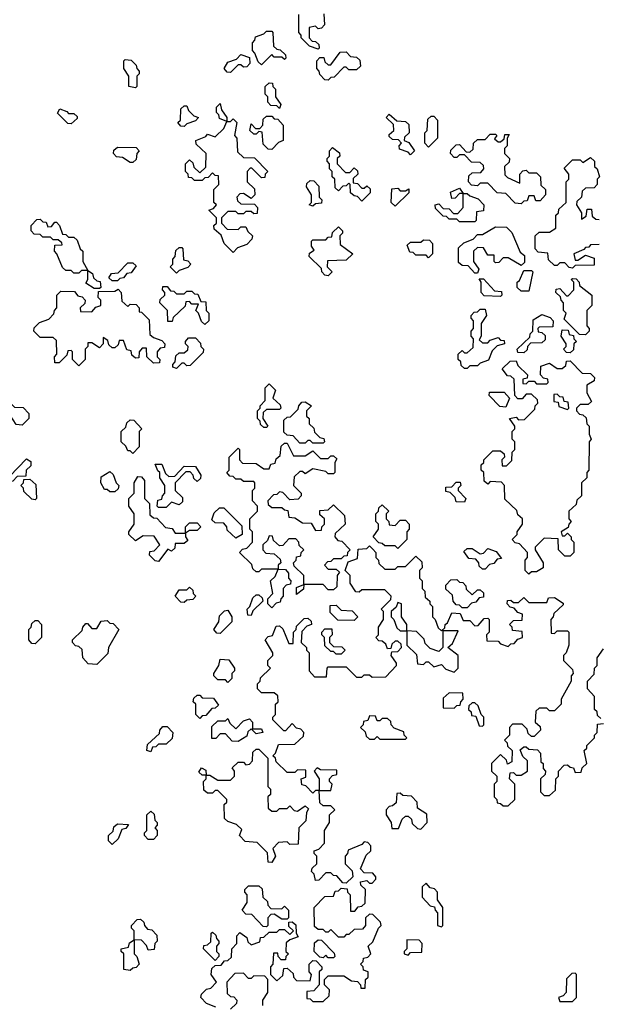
# Model space of a CAD drawing. Extents: x 2776963 to 2884430, y 684484 to 829250.
# Tile 184 of 256: x 2855815 to 2858065, y 773009 to 776835. Entities that reach past the tile are written whole.
import ezdxf

# ---------------------------------------------------------------- set-up
doc = ezdxf.new("R2010")
doc.units = 0

msp = doc.modelspace()

# ---------------------------------------------------------------- linework, layer by layer
at = {"layer": '0CON20XD'}
for points in [[(2856975, 776720), (2856941.7, 776731.7), (2856910, 776765), (2856910, 776775), (2856900, 776785), (2856900, 776855)], [(2856998.3, 776858.3), (2857000, 776815), (2856988.3, 776801.7), (2856975, 776800), (2856965, 776810), (2856940, 776805), (2856940, 776765), (2856951.7, 776751.7), (2856965, 776750), (2856978.3, 776738.3), (2856980, 776725), (2856975, 776720)], [(2856755, 776660), (2856741.7, 776671.7), (2856730, 776705), (2856720, 776715), (2856720, 776745), (2856730, 776755), (2856731.7, 776768.3), (2856765, 776780), (2856775, 776790), (2856795, 776790), (2856800, 776785), (2856801.7, 776731.7), (2856815, 776720), (2856828.3, 776718.3), (2856848.3, 776698.3), (2856850, 776685), (2856845, 776680), (2856835, 776690), (2856805, 776690), (2856795, 776700), (2856755, 776660)], [(2856635, 776630), (2856621.7, 776631.7), (2856610, 776645), (2856625, 776670), (2856658.3, 776681.7), (2856675, 776700), (2856708.3, 776688.3), (2856710, 776665), (2856698.3, 776651.7), (2856685, 776650), (2856675, 776660), (2856665, 776660), (2856635, 776630)], [(2857015, 776600), (2857001.7, 776601.7), (2856981.7, 776621.7), (2856980, 776635), (2856970, 776645), (2856970, 776675), (2856981.7, 776688.3), (2856998.3, 776688.3), (2857001.7, 776671.7), (2857015, 776660), (2857025, 776660), (2857061.7, 776708.3), (2857085, 776710), (2857101.7, 776691.7), (2857125, 776690), (2857138.3, 776678.3), (2857140, 776655), (2857125, 776640), (2857095, 776640), (2857085, 776650), (2857075, 776650), (2857038.3, 776611.7), (2857025, 776610), (2857015, 776600)], [(2856265, 776570), (2856240, 776575), (2856240, 776615), (2856220, 776645), (2856220, 776675), (2856225, 776680), (2856248.3, 776678.3), (2856268.3, 776658.3), (2856270, 776645), (2856280, 776635), (2856280, 776625), (2856270, 776615), (2856270, 776575), (2856265, 776570)], [(2856825, 776490), (2856815, 776500), (2856791.7, 776501.7), (2856780, 776515), (2856780, 776535), (2856770, 776545), (2856770, 776575), (2856785, 776590), (2856798.3, 776588.3), (2856800, 776575), (2856810, 776565), (2856810, 776535), (2856830, 776505), (2856825, 776490)], [(2856455, 776420), (2856441.7, 776421.7), (2856430, 776435), (2856440, 776445), (2856441.7, 776488.3), (2856455, 776500), (2856465, 776500), (2856471.7, 776481.7), (2856491.7, 776461.7), (2856510, 776455), (2856498.3, 776441.7), (2856465, 776430), (2856455, 776420)], [(2856645, 775930), (2856610, 775965), (2856598.3, 775998.3), (2856571.7, 776021.7), (2856570, 776035), (2856580, 776045), (2856580, 776065), (2856550, 776095), (2856568.3, 776101.7), (2856580, 776115), (2856570, 776125), (2856570, 776175), (2856590, 776195), (2856588.3, 776228.3), (2856575, 776230), (2856565, 776240), (2856548.3, 776221.7), (2856535, 776220), (2856525, 776210), (2856495, 776210), (2856485, 776220), (2856471.7, 776221.7), (2856470, 776235), (2856460, 776245), (2856460, 776275), (2856475, 776290), (2856488.3, 776278.3), (2856491.7, 776261.7), (2856515, 776240), (2856538.3, 776261.7), (2856540, 776315), (2856501.7, 776351.7), (2856500, 776365), (2856538.3, 776381.7), (2856545, 776390), (2856575, 776380), (2856608.3, 776411.7), (2856620, 776440), (2856591.7, 776451.7), (2856590, 776465), (2856580, 776475), (2856580, 776495), (2856595, 776510), (2856600, 776485), (2856620, 776455), (2856620, 776440), (2856635, 776440), (2856645, 776450), (2856660, 776435), (2856650, 776385), (2856660, 776375), (2856661.7, 776321.7), (2856685, 776300), (2856728.3, 776298.3), (2856780, 776245), (2856770, 776235), (2856768.3, 776221.7), (2856755, 776220), (2856718.3, 776258.3), (2856711.7, 776258.3), (2856700, 776245), (2856700, 776205), (2856728.3, 776178.3), (2856730, 776155), (2856715, 776140), (2856685, 776160), (2856671.7, 776158.3), (2856660, 776145), (2856661.7, 776131.7), (2856675, 776120), (2856728.3, 776118.3), (2856740, 776105), (2856738.3, 776081.7), (2856725, 776080), (2856715, 776090), (2856695, 776090), (2856685, 776080), (2856665, 776080), (2856655, 776090), (2856625, 776090), (2856600, 776065), (2856600, 776045), (2856621.7, 776021.7), (2856665, 776020), (2856675, 776030), (2856695, 776030), (2856701.7, 776011.7), (2856720, 775995), (2856718.3, 775981.7), (2856698.3, 775961.7), (2856661.7, 775948.3), (2856645, 775930)], [(2856015, 776430), (2856001.7, 776431.7), (2855961.7, 776471.7), (2855971.7, 776488.3), (2855998.3, 776478.3), (2856005, 776470), (2856025, 776470), (2856038.3, 776458.3), (2856038.3, 776451.7), (2856015, 776430)], [(2856795, 776330), (2856781.7, 776331.7), (2856761.7, 776351.7), (2856758.3, 776398.3), (2856745, 776400), (2856735, 776390), (2856725, 776390), (2856710, 776405), (2856715, 776430), (2856731.7, 776411.7), (2856748.3, 776411.7), (2856760, 776425), (2856761.7, 776448.3), (2856775, 776460), (2856795, 776460), (2856805, 776450), (2856818.3, 776448.3), (2856840, 776425), (2856840, 776365), (2856821.7, 776358.3), (2856795, 776330)], [(2857335, 776310), (2857325, 776320), (2857291.7, 776331.7), (2857290, 776345), (2857300, 776355), (2857288.3, 776368.3), (2857265, 776370), (2857251.7, 776381.7), (2857251.7, 776388.3), (2857270, 776405), (2857268.3, 776428.3), (2857240, 776455), (2857251.7, 776468.3), (2857281.7, 776441.7), (2857315, 776440), (2857328.3, 776428.3), (2857330, 776395), (2857311.7, 776378.3), (2857310, 776365), (2857328.3, 776358.3), (2857350, 776325), (2857335, 776310)], [(2857405, 776340), (2857390, 776355), (2857390, 776395), (2857400, 776405), (2857401.7, 776448.3), (2857415, 776460), (2857425, 776460), (2857440, 776445), (2857440, 776375), (2857405, 776340)], [(2857765, 776120), (2857741.7, 776121.7), (2857705, 776160), (2857671.7, 776161.7), (2857635, 776200), (2857605, 776200), (2857595, 776190), (2857571.7, 776191.7), (2857560, 776205), (2857561.7, 776228.3), (2857575, 776240), (2857608.3, 776241.7), (2857620, 776255), (2857618.3, 776268.3), (2857605, 776280), (2857571.7, 776281.7), (2857545, 776310), (2857525, 776310), (2857515, 776300), (2857505, 776300), (2857490, 776315), (2857491.7, 776328.3), (2857511.7, 776348.3), (2857525, 776350), (2857551.7, 776321.7), (2857565, 776320), (2857578.3, 776331.7), (2857580, 776355), (2857595, 776370), (2857625, 776370), (2857645, 776390), (2857665, 776390), (2857670, 776385), (2857661.7, 776371.7), (2857675, 776360), (2857685, 776360), (2857698.3, 776371.7), (2857701.7, 776388.3), (2857718.3, 776388.3), (2857710, 776375), (2857710, 776345), (2857700, 776335), (2857700, 776315), (2857720, 776295), (2857718.3, 776281.7), (2857700, 776265), (2857701.7, 776231.7), (2857711.7, 776221.7), (2857760, 776200), (2857760, 776235), (2857771.7, 776248.3), (2857785, 776250), (2857795, 776240), (2857825, 776240), (2857840, 776225), (2857841.7, 776191.7), (2857860, 776175), (2857860, 776155), (2857838.3, 776131.7), (2857821.7, 776131.7), (2857815, 776150), (2857795, 776150), (2857788.3, 776131.7), (2857775, 776130), (2857765, 776120)], [(2856255, 776280), (2856245, 776280), (2856215, 776300), (2856191.7, 776301.7), (2856180, 776315), (2856181.7, 776328.3), (2856195, 776340), (2856268.3, 776338.3), (2856280, 776325), (2856270, 776315), (2856268.3, 776291.7), (2856255, 776280)], [(2857145, 776130), (2857128.3, 776148.3), (2857115, 776150), (2857101.7, 776161.7), (2857100, 776195), (2857095, 776200), (2857085, 776190), (2857071.7, 776188.3), (2857055, 776170), (2857041.7, 776181.7), (2857040, 776215), (2857030, 776225), (2857030, 776245), (2857020, 776255), (2857020, 776275), (2857010, 776285), (2857010, 776295), (2857020, 776305), (2857020, 776325), (2857031.7, 776338.3), (2857058.3, 776318.3), (2857060, 776305), (2857050, 776295), (2857050, 776275), (2857081.7, 776241.7), (2857098.3, 776241.7), (2857115, 776260), (2857128.3, 776248.3), (2857130, 776235), (2857111.7, 776218.3), (2857111.7, 776201.7), (2857128.3, 776198.3), (2857145, 776180), (2857155, 776180), (2857165, 776190), (2857178.3, 776178.3), (2857178.3, 776161.7), (2857145, 776130)], [(2857965, 775870), (2857951.7, 775871.7), (2857935, 775890), (2857915, 775890), (2857905, 775880), (2857895, 775880), (2857871.7, 775901.7), (2857868.3, 775928.3), (2857831.7, 775931.7), (2857820, 775945), (2857820, 775995), (2857835, 776010), (2857875, 776010), (2857900, 776025), (2857900, 776075), (2857910, 776085), (2857911.7, 776098.3), (2857940, 776125), (2857940, 776205), (2857950, 776215), (2857950, 776235), (2857931.7, 776258.3), (2857965, 776290), (2857995, 776290), (2858005, 776280), (2858035, 776300), (2858050, 776285), (2858050, 776265), (2858060, 776255), (2858070, 776225), (2858060, 776215), (2858060, 776195), (2858048.3, 776181.7), (2858015, 776180), (2858001.7, 776168.3), (2858000, 776145), (2857981.7, 776128.3), (2857980, 776115), (2858000, 776085), (2858000, 776060), (2858018.3, 776071.7), (2858021.7, 776098.3), (2858038.3, 776098.3), (2858041.7, 776071.7), (2858055, 776060), (2858068.3, 776058.3)], [(2856955, 776110), (2856940, 776115), (2856950, 776125), (2856950, 776155), (2856930, 776185), (2856931.7, 776198.3), (2856945, 776210), (2856958.3, 776208.3), (2856978.3, 776188.3), (2856980, 776145), (2856990, 776135), (2856988.3, 776121.7), (2856965, 776120), (2856955, 776110)], [(2857275, 776110), (2857260, 776125), (2857261.7, 776178.3), (2857285, 776180), (2857295, 776170), (2857315, 776170), (2857328.3, 776178.3), (2857328.3, 776161.7), (2857275, 776110)], [(2857585, 776050), (2857525, 776050), (2857515, 776060), (2857485, 776060), (2857475, 776070), (2857461.7, 776071.7), (2857431.7, 776101.7), (2857430, 776115), (2857445, 776120), (2857461.7, 776101.7), (2857485, 776100), (2857501.7, 776081.7), (2857518.3, 776081.7), (2857540, 776105), (2857540, 776160), (2857525, 776160), (2857508.3, 776141.7), (2857495, 776140), (2857490, 776165), (2857525, 776180), (2857540, 776160), (2857555, 776160), (2857565, 776150), (2857598.3, 776138.3), (2857620, 776115), (2857618.3, 776091.7), (2857591.7, 776088.3), (2857590, 776055), (2857585, 776050)], [(2856125, 775790), (2856105, 775790), (2856071.7, 775811.7), (2856080, 775825), (2856080, 775860), (2856055, 775860), (2856045, 775850), (2856025, 775850), (2856015, 775860), (2855995, 775860), (2855981.7, 775871.7), (2855960, 775925), (2855950, 775935), (2855951.7, 775958.3), (2855980, 775960), (2855978.3, 775968.3), (2855965, 775980), (2855945, 775980), (2855935, 775990), (2855905, 775990), (2855895, 776000), (2855871.7, 776001.7), (2855860, 776015), (2855860, 776035), (2855881.7, 776058.3), (2855895, 776060), (2855905, 776050), (2855918.3, 776048.3), (2855925, 776030), (2855938.3, 776031.7), (2855951.7, 776048.3), (2855958.3, 776048.3), (2855970, 776035), (2855981.7, 776001.7), (2855995, 776000), (2856005, 775990), (2856025, 775990), (2856038.3, 775978.3), (2856050, 775945), (2856060, 775935), (2856060, 775895), (2856080, 775860), (2856098.3, 775848.3), (2856101.7, 775831.7), (2856115, 775820), (2856128.3, 775818.3), (2856130, 775795), (2856125, 775790)], [(2857015, 775840), (2857001.7, 775841.7), (2856990, 775855), (2856988.3, 775868.3), (2856940, 775915), (2856941.7, 775928.3), (2856960, 775940), (2856950, 775955), (2856950, 775975), (2856955, 775980), (2857005, 775980), (2857015, 775990), (2857028.3, 775991.7), (2857031.7, 776008.3), (2857055, 776030), (2857070, 776015), (2857070, 776005), (2857060, 775995), (2857061.7, 775961.7), (2857110, 775925), (2857085, 775900), (2857011.7, 775898.3), (2857010, 775875), (2857030, 775855), (2857015, 775840)], [(2857595, 775850), (2857585, 775850), (2857558.3, 775878.3), (2857535, 775880), (2857521.7, 775891.7), (2857521.7, 775948.3), (2857541.7, 775968.3), (2857578.3, 775981.7), (2857595, 776000), (2857615, 776000), (2857665, 776030), (2857708.3, 776028.3), (2857728.3, 776008.3), (2857761.7, 775931.7), (2857778.3, 775918.3), (2857778.3, 775891.7), (2857765, 775880), (2857715, 775910), (2857695, 775910), (2857678.3, 775891.7), (2857665, 775890), (2857660, 775895), (2857660, 775920), (2857635, 775920), (2857618.3, 775948.3), (2857595, 775950), (2857580, 775935), (2857580, 775895), (2857600, 775865), (2857595, 775850)], [(2857405, 775910), (2857395, 775920), (2857355, 775920), (2857345, 775930), (2857331.7, 775931.7), (2857321.7, 775958.3), (2857335, 775970), (2857375, 775970), (2857385, 775980), (2857408.3, 775978.3), (2857420, 775965), (2857420, 775925), (2857405, 775910)], [(2858068.3, 775961.7), (2858035, 775960), (2858028.3, 775951.7), (2858015, 775950), (2858008.3, 775941.7), (2857970, 775925), (2857975, 775900), (2857985, 775900), (2858015, 775920), (2858048.3, 775908.3), (2858048.3, 775881.7), (2857975, 775880), (2857965, 775870)], [(2856425, 775850), (2856400, 775875), (2856410, 775885), (2856410, 775905), (2856420, 775915), (2856421.7, 775938.3), (2856435, 775950), (2856445, 775950), (2856450, 775945), (2856451.7, 775901.7), (2856468.3, 775898.3), (2856480, 775885), (2856468.3, 775871.7), (2856435, 775860), (2856425, 775850)], [(2856195, 775820), (2856175, 775820), (2856161.7, 775831.7), (2856171.7, 775848.3), (2856198.3, 775851.7), (2856235, 775890), (2856255, 775890), (2856268.3, 775878.3), (2856248.3, 775851.7), (2856231.7, 775848.3), (2856218.3, 775831.7), (2856205, 775830), (2856195, 775820)], [(2857795, 775780), (2857765, 775780), (2857750, 775795), (2857750, 775815), (2857758.3, 775821.7), (2857775, 775860), (2857805, 775860), (2857810, 775855), (2857795, 775780)], [(2857685, 775760), (2857621.7, 775761.7), (2857610, 775775), (2857610, 775815), (2857601.7, 775828.3), (2857618.3, 775828.3), (2857661.7, 775781.7), (2857688.3, 775778.3), (2857690, 775765), (2857685, 775760)], [(2858015, 775610), (2857991.7, 775611.7), (2857931.7, 775671.7), (2857940, 775695), (2857930, 775705), (2857930, 775735), (2857920, 775745), (2857918.3, 775758.3), (2857900, 775775), (2857901.7, 775788.3), (2857915, 775790), (2857941.7, 775761.7), (2857948.3, 775761.7), (2857970, 775785), (2857970, 775815), (2857960, 775825), (2857965, 775830), (2857978.3, 775828.3), (2857990, 775815), (2857991.7, 775801.7), (2858040, 775765), (2858040, 775725), (2858020, 775705), (2858020, 775645), (2858030, 775635), (2858030, 775625), (2858015, 775610)], [(2856045, 775490), (2856020, 775515), (2856020, 775545), (2856015, 775550), (2856001.7, 775548.3), (2855998.3, 775531.7), (2855968.3, 775501.7), (2855951.7, 775501.7), (2855950, 775525), (2855960, 775535), (2855958.3, 775588.3), (2855945, 775600), (2855895, 775600), (2855870, 775625), (2855871.7, 775638.3), (2855891.7, 775658.3), (2855928.3, 775671.7), (2855948.3, 775691.7), (2855950, 775705), (2855960, 775715), (2855960, 775765), (2855975, 775780), (2856028.3, 775778.3), (2856041.7, 775761.7), (2856058.3, 775758.3), (2856070, 775745), (2856068.3, 775731.7), (2856050, 775715), (2856051.7, 775701.7), (2856095, 775700), (2856111.7, 775718.3), (2856130, 775725), (2856130, 775745), (2856120, 775755), (2856121.7, 775778.3), (2856185, 775780), (2856198.3, 775788.3), (2856210, 775775), (2856211.7, 775741.7), (2856235, 775720), (2856245, 775730), (2856268.3, 775728.3), (2856280, 775715), (2856280, 775700), (2856288.3, 775698.3), (2856318.3, 775668.3), (2856321.7, 775611.7), (2856335, 775600), (2856368.3, 775588.3), (2856380, 775575), (2856378.3, 775561.7), (2856361.7, 775558.3), (2856350, 775545), (2856350, 775525), (2856360, 775515), (2856358.3, 775501.7), (2856335, 775500), (2856310, 775525), (2856308.3, 775558.3), (2856291.7, 775558.3), (2856280, 775545), (2856278.3, 775521.7), (2856265, 775520), (2856251.7, 775531.7), (2856248.3, 775548.3), (2856231.7, 775551.7), (2856218.3, 775588.3), (2856201.7, 775588.3), (2856198.3, 775571.7), (2856185, 775560), (2856175, 775560), (2856161.7, 775571.7), (2856158.3, 775588.3), (2856140, 775600), (2856140, 775575), (2856125, 775560), (2856095, 775580), (2856080, 775580), (2856080, 775565), (2856070, 775555), (2856070, 775515), (2856045, 775490)], [(2856535, 775650), (2856521.7, 775661.7), (2856510, 775695), (2856500, 775705), (2856510, 775730), (2856485, 775730), (2856475, 775740), (2856461.7, 775738.3), (2856458.3, 775721.7), (2856411.7, 775678.3), (2856408.3, 775661.7), (2856391.7, 775661.7), (2856390, 775705), (2856360, 775735), (2856361.7, 775748.3), (2856380, 775765), (2856380, 775775), (2856370, 775785), (2856371.7, 775798.3), (2856388.3, 775798.3), (2856401.7, 775781.7), (2856415, 775780), (2856425, 775770), (2856455, 775770), (2856465, 775780), (2856485, 775780), (2856495, 775770), (2856508.3, 775768.3), (2856520, 775740), (2856538.3, 775738.3), (2856540, 775705), (2856550, 775695), (2856550, 775665), (2856535, 775650)], [(2857555, 775480), (2857545, 775480), (2857531.7, 775491.7), (2857530, 775505), (2857520, 775515), (2857520, 775535), (2857535, 775550), (2857545, 775540), (2857555, 775540), (2857578.3, 775561.7), (2857580, 775595), (2857570, 775605), (2857570, 775625), (2857580, 775635), (2857580, 775665), (2857570, 775675), (2857570, 775685), (2857581.7, 775698.3), (2857595, 775700), (2857605, 775710), (2857625, 775710), (2857630, 775685), (2857610, 775655), (2857610, 775605), (2857601.7, 775591.7), (2857615, 775580), (2857635, 775580), (2857645, 775590), (2857675, 775600), (2857685, 775590), (2857698.3, 775588.3), (2857700, 775575), (2857671.7, 775568.3), (2857651.7, 775548.3), (2857638.3, 775511.7), (2857605, 775500), (2857595, 775490), (2857565, 775490), (2857555, 775480)], [(2857775, 775540), (2857751.7, 775541.7), (2857750, 775555), (2857798.3, 775601.7), (2857800, 775615), (2857810, 775625), (2857811.7, 775668.3), (2857845, 775690), (2857878.3, 775678.3), (2857890, 775665), (2857888.3, 775641.7), (2857835, 775640), (2857830, 775635), (2857831.7, 775621.7), (2857845, 775620), (2857858.3, 775608.3), (2857858.3, 775591.7), (2857845, 775580), (2857801.7, 775578.3), (2857790, 775565), (2857788.3, 775551.7), (2857775, 775540)], [(2857955, 775540), (2857941.7, 775541.7), (2857930, 775555), (2857940, 775565), (2857940, 775575), (2857920, 775605), (2857925, 775630), (2857948.3, 775628.3), (2857951.7, 775611.7), (2857968.3, 775608.3), (2857970, 775595), (2857980, 775585), (2857970, 775575), (2857968.3, 775551.7), (2857955, 775540)], [(2856425, 775480), (2856410, 775485), (2856410, 775495), (2856420, 775505), (2856421.7, 775528.3), (2856435, 775540), (2856455, 775540), (2856468.3, 775551.7), (2856470, 775565), (2856460, 775575), (2856460, 775585), (2856471.7, 775598.3), (2856498.3, 775598.3), (2856518.3, 775578.3), (2856520, 775565), (2856530, 775555), (2856528.3, 775541.7), (2856478.3, 775491.7), (2856465, 775490), (2856455, 775500), (2856445, 775500), (2856425, 775480)], [(2857795, 774680), (2857780, 774695), (2857780, 774735), (2857790, 774745), (2857790, 774765), (2857758.3, 774798.3), (2857741.7, 774801.7), (2857730, 774815), (2857750, 774835), (2857750, 774845), (2857770, 774875), (2857770, 774895), (2857751.7, 774911.7), (2857748.3, 774928.3), (2857701.7, 774971.7), (2857700, 775025), (2857688.3, 775038.3), (2857645, 775040), (2857635, 775030), (2857621.7, 775041.7), (2857620, 775075), (2857610, 775085), (2857610, 775105), (2857620, 775115), (2857620, 775125), (2857655, 775160), (2857685, 775160), (2857698.3, 775148.3), (2857700, 775135), (2857690, 775125), (2857691.7, 775101.7), (2857708.3, 775101.7), (2857728.3, 775121.7), (2857730, 775155), (2857740, 775165), (2857740, 775195), (2857730, 775205), (2857730, 775235), (2857740, 775245), (2857740, 775255), (2857720, 775285), (2857745, 775290), (2857755, 775280), (2857778.3, 775281.7), (2857818.3, 775321.7), (2857820, 775335), (2857830, 775345), (2857828.3, 775358.3), (2857805, 775380), (2857785, 775380), (2857768.3, 775361.7), (2857751.7, 775361.7), (2857740, 775375), (2857738.3, 775438.3), (2857725, 775450), (2857711.7, 775451.7), (2857691.7, 775478.3), (2857721.7, 775508.3), (2857745, 775510), (2857751.7, 775491.7), (2857790, 775455), (2857788.3, 775441.7), (2857771.7, 775438.3), (2857771.7, 775421.7), (2857785, 775420), (2857795, 775430), (2857815, 775430), (2857825, 775420), (2857865, 775420), (2857870, 775425), (2857868.3, 775438.3), (2857851.7, 775441.7), (2857840, 775455), (2857841.7, 775488.3), (2857875, 775500), (2857905, 775480), (2857925, 775480), (2857938.3, 775491.7), (2857941.7, 775508.3), (2857955, 775510), (2858001.7, 775461.7), (2858035, 775460), (2858050, 775445), (2858048.3, 775431.7), (2858020, 775415), (2858020, 775385), (2858038.3, 775351.7), (2858025, 775340), (2857995, 775340), (2857980, 775325), (2857980, 775315), (2857991.7, 775301.7), (2858005, 775300), (2858018.3, 775288.3), (2858020, 775265), (2858030, 775255), (2858030, 775225), (2858037.5, 775205), (2858030, 775195), (2858027.5, 775085), (2858020, 775075), (2858020, 775055), (2858000, 775035), (2858000, 774985), (2857981.7, 774968.3), (2857978.3, 774951.7), (2857950, 774925), (2857950, 774895), (2857960, 774885), (2857950, 774875), (2857948.3, 774861.7), (2857920, 774845), (2857925, 774830), (2857935, 774830), (2857945, 774840), (2857960, 774825), (2857960, 774815), (2857970, 774805), (2857970, 774765), (2857955, 774750), (2857935, 774750), (2857910, 774775), (2857908.3, 774818.3), (2857855, 774820), (2857820, 774785), (2857820, 774775), (2857850, 774725), (2857850, 774705), (2857825, 774690), (2857805, 774690), (2857795, 774680)], [(2856775, 775250), (2856765, 775250), (2856751.7, 775261.7), (2856750, 775275), (2856740, 775285), (2856740, 775315), (2856750, 775325), (2856750, 775335), (2856770, 775355), (2856770, 775405), (2856785, 775420), (2856810, 775395), (2856800, 775365), (2856828.3, 775338.3), (2856830, 775325), (2856825, 775320), (2856775, 775320), (2856761.7, 775308.3), (2856760, 775285), (2856780, 775255), (2856775, 775250)], [(2857705, 775330), (2857681.7, 775331.7), (2857640, 775375), (2857641.7, 775388.3), (2857698.3, 775388.3), (2857720, 775365), (2857705, 775330)], [(2855825, 775260), (2855801.7, 775261.7), (2855778.3, 775298.3), (2855755, 775300), (2855728.3, 775328.3), (2855691.7, 775341.7), (2855680, 775355), (2855681.7, 775378.3), (2855695, 775380), (2855705, 775370), (2855718.3, 775368.3), (2855725, 775350), (2855745, 775350), (2855755, 775360), (2855765, 775360), (2855795, 775330), (2855828.3, 775328.3), (2855850, 775305), (2855850, 775285), (2855825, 775260)], [(2856995, 775190), (2856955, 775190), (2856945, 775200), (2856935, 775200), (2856925, 775190), (2856905, 775190), (2856878.3, 775218.3), (2856855, 775220), (2856841.7, 775231.7), (2856841.7, 775278.3), (2856855, 775290), (2856868.3, 775291.7), (2856898.3, 775321.7), (2856900, 775335), (2856911.7, 775348.3), (2856925, 775350), (2856950, 775335), (2856930, 775315), (2856930, 775295), (2856940, 775285), (2856940, 775265), (2856958.3, 775248.3), (2856961.7, 775231.7), (2856981.7, 775211.7), (2856998.3, 775208.3), (2857000, 775195), (2856995, 775190)], [(2857945, 775320), (2857950, 775325), (2857948.3, 775348.3), (2857931.7, 775351.7), (2857928.3, 775368.3), (2857915, 775370), (2857905, 775380), (2857891.7, 775378.3), (2857891.7, 775351.7), (2857908.3, 775348.3), (2857911.7, 775331.7), (2857945, 775320)], [(2856255, 775150), (2856245, 775160), (2856235, 775160), (2856228.3, 775178.3), (2856210, 775195), (2856210, 775235), (2856228.3, 775251.7), (2856231.7, 775268.3), (2856245, 775280), (2856258.3, 775278.3), (2856290, 775245), (2856280, 775235), (2856280, 775175), (2856255, 775150)], [(2856795, 774550), (2856780, 774565), (2856780, 774585), (2856800, 774605), (2856790, 774655), (2856808.3, 774671.7), (2856820, 774700), (2856755, 774700), (2856745, 774690), (2856735, 774690), (2856721.7, 774701.7), (2856718.3, 774718.3), (2856670, 774765), (2856681.7, 774778.3), (2856698.3, 774781.7), (2856720, 774805), (2856720, 774845), (2856710, 774855), (2856710, 774895), (2856740, 774925), (2856740, 774945), (2856720, 774965), (2856720, 775005), (2856730, 775015), (2856730, 775035), (2856725, 775040), (2856685, 775040), (2856675, 775050), (2856655, 775050), (2856645, 775060), (2856631.7, 775061.7), (2856620, 775075), (2856630, 775085), (2856630, 775135), (2856665, 775170), (2856670, 775165), (2856670, 775125), (2856681.7, 775111.7), (2856735, 775110), (2856765, 775090), (2856785, 775090), (2856791.7, 775108.3), (2856808.3, 775111.7), (2856811.7, 775128.3), (2856828.3, 775141.7), (2856831.7, 775178.3), (2856845, 775190), (2856855, 775190), (2856880, 775140), (2856925, 775140), (2856955, 775160), (2856985, 775130), (2857015, 775130), (2857025, 775140), (2857035, 775140), (2857048.3, 775128.3), (2857040, 775115), (2857040, 775075), (2857035, 775070), (2857015, 775070), (2857005, 775080), (2856955, 775090), (2856925, 775070), (2856915, 775080), (2856905, 775080), (2856881.7, 775058.3), (2856880, 775025), (2856910, 774995), (2856910, 774985), (2856898.3, 774971.7), (2856865, 774970), (2856838.3, 774998.3), (2856825, 775000), (2856815, 774990), (2856801.7, 774988.3), (2856780, 774965), (2856781.7, 774951.7), (2856795, 774940), (2856835, 774940), (2856845, 774930), (2856858.3, 774928.3), (2856861.7, 774901.7), (2856885, 774900), (2856915, 774880), (2856948.3, 774878.3), (2856965, 774850), (2856988.3, 774851.7), (2856990, 774865), (2857000, 774875), (2857000, 774895), (2856981.7, 774911.7), (2856981.7, 774928.3), (2857015, 774930), (2857035, 774950), (2857078.3, 774908.3), (2857080, 774875), (2857041.7, 774838.3), (2857040, 774825), (2857051.7, 774811.7), (2857068.3, 774808.3), (2857100, 774775), (2857090, 774765), (2857088.3, 774751.7), (2857075, 774750), (2857065, 774740), (2857035, 774740), (2857025, 774730), (2857011.7, 774728.3), (2857000, 774715), (2857015, 774700), (2857045, 774700), (2857058.3, 774688.3), (2857050, 774675), (2857048.3, 774631.7), (2857035, 774620), (2857015, 774620), (2856995, 774640), (2856920, 774640), (2856918.3, 774621.7), (2856891.7, 774601.7), (2856891.7, 774628.3), (2856920, 774640), (2856920, 774675), (2856881.7, 774711.7), (2856880, 774725), (2856890, 774735), (2856891.7, 774748.3), (2856908.3, 774751.7), (2856910, 774765), (2856920, 774775), (2856901.7, 774791.7), (2856900, 774805), (2856888.3, 774818.3), (2856861.7, 774818.3), (2856838.3, 774791.7), (2856825, 774790), (2856801.7, 774811.7), (2856798.3, 774828.3), (2856785, 774830), (2856778.3, 774811.7), (2856760, 774795), (2856760, 774775), (2856771.7, 774761.7), (2856805, 774760), (2856828.3, 774738.3), (2856830, 774725), (2856820, 774715), (2856820, 774700), (2856848.3, 774698.3), (2856860, 774685), (2856860, 774665), (2856870, 774655), (2856868.3, 774641.7), (2856851.7, 774638.3), (2856840, 774625), (2856840, 774595), (2856830, 774585), (2856828.3, 774571.7), (2856811.7, 774568.3), (2856795, 774550)], [(2855735, 775020), (2855720, 775035), (2855720, 775045), (2855731.7, 775058.3), (2855775, 775060), (2855841.7, 775128.3), (2855858.3, 775118.3), (2855858.3, 775101.7), (2855840, 775085), (2855838.3, 775061.7), (2855805, 775060), (2855788.3, 775041.7), (2855775, 775040), (2855765, 775030), (2855745, 775030), (2855735, 775020)], [(2856185, 775000), (2856165, 775000), (2856155, 775010), (2856145, 775010), (2856130, 775035), (2856131.7, 775058.3), (2856165, 775080), (2856178.3, 775068.3), (2856190, 775035), (2856200, 775025), (2856198.3, 775011.7), (2856185, 775000)], [(2856385, 774940), (2856355, 774940), (2856350, 774945), (2856351.7, 774968.3), (2856368.3, 774971.7), (2856370, 774985), (2856380, 774995), (2856380, 775025), (2856360, 775055), (2856360, 775075), (2856351.7, 775081.7), (2856341.7, 775108.3), (2856368.3, 775108.3), (2856381.7, 775071.7), (2856395, 775060), (2856418.3, 775061.7), (2856455, 775100), (2856498.3, 775098.3), (2856520, 775065), (2856518.3, 775051.7), (2856505, 775040), (2856491.7, 775051.7), (2856490, 775065), (2856478.3, 775078.3), (2856461.7, 775078.3), (2856420, 775035), (2856420, 775005), (2856448.3, 774978.3), (2856448.3, 774961.7), (2856435, 774950), (2856405, 774960), (2856385, 774940)], [(2855875, 774970), (2855861.7, 774971.7), (2855831.7, 775001.7), (2855830, 775015), (2855820, 775025), (2855830, 775035), (2855831.7, 775048.3), (2855855, 775050), (2855878.3, 775028.3), (2855880, 774975), (2855875, 774970)], [(2856355, 774730), (2856341.7, 774731.7), (2856320, 774755), (2856321.7, 774768.3), (2856338.3, 774771.7), (2856360, 774795), (2856338.3, 774828.3), (2856295, 774830), (2856265, 774810), (2856240, 774835), (2856240, 774845), (2856260, 774875), (2856260, 774915), (2856240, 774945), (2856240, 774975), (2856260, 774995), (2856260, 775035), (2856275, 775060), (2856288.3, 775058.3), (2856300, 775045), (2856300, 774975), (2856320, 774955), (2856321.7, 774911.7), (2856335, 774900), (2856348.3, 774898.3), (2856381.7, 774861.7), (2856408.3, 774858.3), (2856420, 774840), (2856460, 774840), (2856460, 774865), (2856475, 774880), (2856505, 774880), (2856520, 774865), (2856505, 774850), (2856475, 774850), (2856460, 774840), (2856460, 774825), (2856468.3, 774811.7), (2856455, 774800), (2856420, 774800), (2856418.3, 774781.7), (2856405, 774770), (2856391.7, 774778.3), (2856355, 774730)], [(2857545, 774960), (2857511.7, 774961.7), (2857508.3, 774978.3), (2857488.3, 774998.3), (2857471.7, 775001.7), (2857471.7, 775018.3), (2857495, 775020), (2857511.7, 775038.3), (2857528.3, 775038.3), (2857530, 775025), (2857520, 775015), (2857520, 775005), (2857550, 774975), (2857545, 774960)], [(2856655, 774820), (2856621.7, 774851.7), (2856620, 774865), (2856608.3, 774878.3), (2856575, 774880), (2856561.7, 774891.7), (2856571.7, 774918.3), (2856591.7, 774938.3), (2856608.3, 774938.3), (2856678.3, 774868.3), (2856680, 774835), (2856655, 774820)], [(2857285, 774780), (2857275, 774790), (2857235, 774790), (2857225, 774800), (2857211.7, 774801.7), (2857190, 774825), (2857210, 774855), (2857210, 774875), (2857200, 774885), (2857200, 774915), (2857210, 774925), (2857211.7, 774938.3), (2857225, 774950), (2857250, 774925), (2857240, 774915), (2857240, 774895), (2857250, 774885), (2857251.7, 774871.7), (2857275, 774870), (2857295, 774890), (2857315, 774890), (2857330, 774875), (2857330, 774855), (2857320, 774845), (2857320, 774815), (2857285, 774780)], [(2856765, 773270), (2856785, 773290), (2856815, 773290), (2856825, 773300), (2856845, 773300), (2856865, 773280), (2856880, 773295), (2856861.7, 773311.7), (2856861.7, 773328.3), (2856875, 773330), (2856888.3, 773318.3), (2856890, 773285), (2856898.3, 773271.7), (2856865, 773260), (2856851.7, 773248.3), (2856850, 773215), (2856860, 773205), (2856850, 773195), (2856848.3, 773181.7), (2856831.7, 773181.7), (2856820, 773195), (2856818.3, 773208.3), (2856801.7, 773208.3), (2856800, 773165), (2856790, 773155), (2856790, 773125), (2856815, 773100), (2856838.3, 773121.7), (2856841.7, 773148.3), (2856855, 773150), (2856878.3, 773128.3), (2856880, 773115), (2856891.7, 773101.7), (2856945, 773100), (2856950, 773125), (2856940, 773135), (2856940, 773165), (2856955, 773180), (2856968.3, 773178.3), (2856990, 773155), (2856990, 773145), (2856980, 773135), (2856980, 773085), (2856958.3, 773061.7), (2856931.7, 773058.3), (2856931.7, 773031.7), (2856945, 773030), (2856955, 773020), (2856995, 773020), (2857018.3, 773041.7), (2857020, 773065), (2857000, 773085), (2857000, 773105), (2857015, 773120), (2857075, 773120), (2857105, 773100), (2857128.3, 773098.3), (2857140, 773085), (2857141.7, 773071.7), (2857158.3, 773071.7), (2857160, 773105), (2857170, 773115), (2857170, 773135), (2857151.7, 773141.7), (2857150, 773155), (2857140, 773165), (2857150, 773175), (2857151.7, 773188.3), (2857168.3, 773191.7), (2857180, 773205), (2857170, 773235), (2857188.3, 773251.7), (2857210, 773305), (2857220, 773315), (2857218.3, 773328.3), (2857188.3, 773358.3), (2857175, 773360), (2857160, 773345), (2857160, 773315), (2857148.3, 773301.7), (2857115, 773300), (2857095, 773280), (2857085, 773280), (2857075, 773270), (2857055, 773270), (2857025, 773300), (2857015, 773290), (2857005, 773290), (2856995, 773300), (2856975, 773300), (2856961.7, 773311.7), (2856960, 773385), (2857001.7, 773428.3), (2857035, 773430), (2857041.7, 773448.3), (2857055, 773450), (2857065, 773460), (2857088.3, 773458.3), (2857090, 773445), (2857100, 773435), (2857101.7, 773371.7), (2857118.3, 773371.7), (2857131.7, 773388.3), (2857145, 773390), (2857158.3, 773401.7), (2857160, 773455), (2857141.7, 773471.7), (2857140, 773485), (2857165, 773490), (2857175, 773480), (2857185, 773480), (2857200, 773495), (2857200, 773505), (2857188.3, 773518.3), (2857155, 773520), (2857140, 773535), (2857161.7, 773588.3), (2857180, 773605), (2857180, 773625), (2857168.3, 773638.3), (2857155, 773640), (2857145, 773630), (2857091.7, 773608.3), (2857090, 773595), (2857080, 773585), (2857080, 773555), (2857108.3, 773528.3), (2857110, 773505), (2857085, 773480), (2857071.7, 773481.7), (2857048.3, 773508.3), (2857035, 773510), (2857025, 773520), (2857005, 773520), (2856978.3, 773491.7), (2856965, 773490), (2856960, 773515), (2856950, 773525), (2856951.7, 773538.3), (2856970, 773555), (2856970, 773585), (2856960, 773595), (2856960, 773605), (2856978.3, 773611.7), (2857000, 773635), (2857000, 773685), (2857020, 773715), (2857020, 773745), (2857040, 773765), (2857025, 773780), (2856995, 773780), (2856981.7, 773791.7), (2856980, 773840), (2856965, 773840), (2856955, 773830), (2856928.3, 773858.3), (2856911.7, 773861.7), (2856910, 773885), (2856928.3, 773891.7), (2856928.3, 773918.3), (2856895, 773920), (2856885, 773910), (2856855, 773910), (2856811.7, 773951.7), (2856810, 773965), (2856800, 773975), (2856810, 773985), (2856821.7, 774018.3), (2856885, 774020), (2856918.3, 774051.7), (2856920, 774065), (2856908.3, 774078.3), (2856891.7, 774081.7), (2856875, 774100), (2856848.3, 774071.7), (2856841.7, 774071.7), (2856800, 774115), (2856800, 774125), (2856810, 774135), (2856810, 774175), (2856820, 774185), (2856818.3, 774208.3), (2856805, 774220), (2856755, 774220), (2856740, 774235), (2856740, 774255), (2856750, 774265), (2856751.7, 774278.3), (2856790, 774315), (2856780, 774325), (2856780, 774345), (2856800, 774365), (2856800, 774375), (2856770, 774425), (2856781.7, 774438.3), (2856798.3, 774441.7), (2856811.7, 774478.3), (2856825, 774480), (2856838.3, 774468.3), (2856861.7, 774411.7), (2856878.3, 774411.7), (2856880, 774455), (2856890, 774465), (2856891.7, 774478.3), (2856921.7, 774508.3), (2856935, 774510), (2856948.3, 774498.3), (2856950, 774485), (2856931.7, 774478.3), (2856911.7, 774458.3), (2856910, 774415), (2856930, 774395), (2856930, 774385), (2856940, 774375), (2856940, 774305), (2856961.7, 774281.7), (2857008.3, 774281.7), (2857010, 774315), (2857015, 774320), (2857085, 774320), (2857125, 774280), (2857145, 774280), (2857155, 774290), (2857175, 774290), (2857185, 774280), (2857238.3, 774281.7), (2857280, 774325), (2857280, 774335), (2857260, 774365), (2857261.7, 774378.3), (2857285, 774380), (2857300, 774395), (2857298.3, 774408.3), (2857285, 774420), (2857275, 774420), (2857261.7, 774408.3), (2857258.3, 774391.7), (2857245, 774390), (2857238.3, 774408.3), (2857225, 774420), (2857211.7, 774421.7), (2857200, 774435), (2857210, 774445), (2857210, 774475), (2857230, 774505), (2857230, 774535), (2857220, 774545), (2857258.3, 774581.7), (2857260, 774595), (2857235, 774620), (2857145, 774620), (2857135, 774610), (2857121.7, 774611.7), (2857100, 774645), (2857100, 774675), (2857080, 774695), (2857091.7, 774728.3), (2857128.3, 774741.7), (2857131.7, 774778.3), (2857165, 774780), (2857175, 774790), (2857188.3, 774778.3), (2857200, 774765), (2857200, 774745), (2857210, 774735), (2857211.7, 774721.7), (2857235, 774700), (2857275, 774700), (2857285, 774710), (2857315, 774710), (2857355, 774750), (2857378.3, 774728.3), (2857380, 774705), (2857370, 774695), (2857370, 774665), (2857380, 774655), (2857380, 774625), (2857390, 774615), (2857391.7, 774591.7), (2857410, 774575), (2857410, 774565), (2857420, 774555), (2857420, 774515), (2857430, 774505), (2857441.7, 774471.7), (2857455, 774460), (2857468.3, 774471.7), (2857470, 774485), (2857478.3, 774491.7), (2857495, 774530), (2857528.3, 774528.3), (2857540, 774500), (2857565, 774500), (2857585, 774480), (2857598.3, 774481.7), (2857621.7, 774508.3), (2857635, 774510), (2857640, 774505), (2857640, 774455), (2857630, 774445), (2857631.7, 774421.7), (2857675, 774420), (2857685, 774410), (2857715, 774400), (2857725, 774410), (2857738.3, 774411.7), (2857751.7, 774428.3), (2857770, 774435), (2857768.3, 774458.3), (2857731.7, 774461.7), (2857730, 774475), (2857720, 774485), (2857735, 774500), (2857768.3, 774501.7), (2857770, 774525), (2857751.7, 774531.7), (2857738.3, 774548.3), (2857721.7, 774551.7), (2857710, 774565), (2857711.7, 774578.3), (2857725, 774580), (2857735, 774570), (2857755, 774570), (2857775, 774590), (2857795, 774570), (2857865, 774570), (2857871.7, 774588.3), (2857895, 774590), (2857928.3, 774568.3), (2857928.3, 774561.7), (2857891.7, 774528.3), (2857890, 774515), (2857880, 774505), (2857881.7, 774451.7), (2857895, 774450), (2857905, 774460), (2857945, 774460), (2857950, 774455), (2857950, 774405), (2857940, 774375), (2857930, 774365), (2857930, 774345), (2857965, 774310), (2857967.5, 774295), (2857960, 774285), (2857960, 774265), (2857920, 774195), (2857920, 774175), (2857895, 774150), (2857875, 774150), (2857865, 774160), (2857835, 774160), (2857821.7, 774148.3), (2857820, 774105), (2857838.3, 774088.3), (2857840, 774075), (2857815, 774050), (2857805, 774050), (2857791.7, 774061.7), (2857788.3, 774078.3), (2857768.3, 774098.3), (2857731.7, 774098.3), (2857720, 774085), (2857720, 774055), (2857700, 774035), (2857710, 774025), (2857711.7, 774011.7), (2857730, 773995), (2857728.3, 773951.7), (2857711.7, 773941.7), (2857708.3, 773958.3), (2857685, 773980), (2857650, 773945), (2857650, 773915), (2857670, 773895), (2857670, 773875), (2857660, 773865), (2857660, 773815), (2857670, 773805), (2857671.7, 773791.7), (2857685, 773790), (2857695, 773780), (2857715, 773780), (2857740, 773805), (2857740, 773865), (2857720, 773885), (2857721.7, 773908.3), (2857735, 773910), (2857745, 773900), (2857765, 773900), (2857790, 773915), (2857790, 773955), (2857771.7, 773971.7), (2857761.7, 773998.3), (2857775, 774010), (2857785, 774010), (2857795, 774000), (2857828.3, 773998.3), (2857840, 773985), (2857841.7, 773951.7)], [(2857625, 774700), (2857615, 774700), (2857601.7, 774711.7), (2857600, 774725), (2857588.3, 774738.3), (2857561.7, 774741.7), (2857541.7, 774768.3), (2857555, 774780), (2857575, 774780), (2857605, 774760), (2857618.3, 774761.7), (2857635, 774780), (2857668.3, 774768.3), (2857688.3, 774741.7), (2857671.7, 774738.3), (2857658.3, 774721.7), (2857641.7, 774718.3), (2857625, 774700)], [(2857555, 774550), (2857535, 774550), (2857525, 774560), (2857511.7, 774561.7), (2857500, 774575), (2857498.3, 774598.3), (2857471.7, 774621.7), (2857471.7, 774638.3), (2857491.7, 774658.3), (2857515, 774660), (2857525, 774650), (2857538.3, 774648.3), (2857550, 774635), (2857551.7, 774621.7), (2857575, 774600), (2857595, 774620), (2857605, 774620), (2857618.3, 774608.3), (2857618.3, 774591.7), (2857601.7, 774588.3), (2857588.3, 774571.7), (2857571.7, 774568.3), (2857555, 774550)], [(2856455, 774570), (2856441.7, 774571.7), (2856420, 774595), (2856435, 774620), (2856465, 774620), (2856475, 774630), (2856488.3, 774618.3), (2856490, 774605), (2856500, 774595), (2856488.3, 774581.7), (2856465, 774580), (2856455, 774570)], [(2856715, 774520), (2856701.7, 774521.7), (2856700, 774545), (2856710, 774555), (2856721.7, 774588.3), (2856735, 774600), (2856745, 774600), (2856758.3, 774588.3), (2856760, 774575), (2856721.7, 774538.3), (2856715, 774520)], [(2857115, 774500), (2857051.7, 774501.7), (2857021.7, 774531.7), (2857021.7, 774558.3), (2857045, 774560), (2857065, 774540), (2857108.3, 774538.3), (2857130, 774515), (2857115, 774500)], [(2857320, 774460), (2857320, 774485), (2857300, 774515), (2857300, 774565), (2857285, 774570), (2857278.3, 774551.7), (2857260, 774535), (2857260, 774515), (2857270, 774505), (2857281.7, 774471.7), (2857295, 774460), (2857315, 774460), (2857320, 774460)], [(2856595, 774450), (2856581.7, 774451.7), (2856570, 774465), (2856590, 774495), (2856591.7, 774518.3), (2856611.7, 774538.3), (2856625, 774540), (2856640, 774515), (2856640, 774495), (2856595, 774450)], [(2855875, 774410), (2855861.7, 774411.7), (2855850, 774425), (2855850, 774465), (2855860, 774475), (2855861.7, 774488.3), (2855875, 774500), (2855885, 774500), (2855900, 774485), (2855900, 774435), (2855875, 774410)], [(2856115, 774330), (2856081.7, 774331.7), (2856060, 774355), (2856058.3, 774388.3), (2856045, 774400), (2856031.7, 774401.7), (2856020, 774415), (2856020, 774425), (2856058.3, 774461.7), (2856060, 774475), (2856071.7, 774488.3), (2856078.3, 774488.3), (2856095, 774470), (2856115, 774470), (2856131.7, 774498.3), (2856155, 774500), (2856165, 774490), (2856178.3, 774488.3), (2856200, 774465), (2856160, 774395), (2856158.3, 774371.7), (2856115, 774330)], [(2857065, 774370), (2857045, 774370), (2857035, 774380), (2857025, 774380), (2857001.7, 774401.7), (2857000, 774435), (2856990, 774445), (2856990, 774455), (2857001.7, 774468.3), (2857028.3, 774468.3), (2857030, 774445), (2857020, 774435), (2857020, 774415), (2857035, 774400), (2857068.3, 774398.3), (2857080, 774385), (2857065, 774370)], [(2857505, 774300), (2857520, 774315), (2857520, 774365), (2857480, 774395), (2857498.3, 774411.7), (2857520, 774460), (2857460, 774460), (2857460, 774395), (2857445, 774380), (2857411.7, 774391.7), (2857391.7, 774411.7), (2857388.3, 774428.3), (2857358.3, 774458.3), (2857320, 774460), (2857320, 774405), (2857358.3, 774368.3), (2857361.7, 774331.7), (2857385, 774330), (2857395, 774340), (2857405, 774340), (2857425, 774320), (2857455, 774330), (2857471.7, 774311.7), (2857505, 774300)], [(2858075, 774120), (2858061.7, 774131.7), (2858060, 774145), (2858050, 774155), (2858050, 774205), (2858022.5, 774235), (2858023.3, 774265), (2858048.3, 774291.7), (2858050, 774315), (2858060, 774325), (2858060, 774355), (2858085, 774390)], [(2856625, 774260), (2856615, 774270), (2856585, 774270), (2856570, 774285), (2856570, 774295), (2856590, 774325), (2856595, 774350), (2856628.3, 774348.3), (2856650, 774315), (2856650, 774305), (2856640, 774295), (2856640, 774275), (2856625, 774260)], [(2856515, 774120), (2856500, 774135), (2856500, 774175), (2856490, 774185), (2856491.7, 774198.3), (2856505, 774210), (2856515, 774210), (2856525, 774200), (2856568.3, 774198.3), (2856588.3, 774171.7), (2856575, 774160), (2856561.7, 774158.3), (2856538.3, 774131.7), (2856525, 774130), (2856515, 774120)], [(2857505, 774160), (2857515, 774170), (2857528.3, 774171.7), (2857530, 774185), (2857540, 774195), (2857538.3, 774218.3), (2857485, 774220), (2857461.7, 774198.3), (2857461.7, 774161.7), (2857505, 774160)], [(2857615, 774090), (2857620, 774095), (2857620, 774125), (2857610, 774135), (2857598.3, 774168.3), (2857585, 774180), (2857575, 774180), (2857561.7, 774168.3), (2857560, 774155), (2857570, 774145), (2857571.7, 774131.7), (2857588.3, 774128.3), (2857601.7, 774091.7), (2857615, 774090)], [(2856665, 774030), (2856641.7, 774031.7), (2856615, 774060), (2856595, 774060), (2856578.3, 774041.7), (2856561.7, 774041.7), (2856561.7, 774088.3), (2856585, 774110), (2856615, 774110), (2856625, 774120), (2856631.7, 774101.7), (2856655, 774080), (2856685, 774110), (2856708.3, 774118.3), (2856720, 774105), (2856720, 774080), (2856755, 774080), (2856760, 774065), (2856735, 774060), (2856715, 774080), (2856701.7, 774068.3), (2856698.3, 774051.7), (2856665, 774030)], [(2857315, 774040), (2857320, 774045), (2857310, 774055), (2857308.3, 774068.3), (2857271.7, 774081.7), (2857260, 774095), (2857258.3, 774108.3), (2857245, 774120), (2857225, 774120), (2857215, 774110), (2857205, 774110), (2857198.3, 774128.3), (2857175, 774130), (2857168.3, 774111.7), (2857151.7, 774108.3), (2857150, 774095), (2857140, 774085), (2857158.3, 774068.3), (2857161.7, 774051.7), (2857175, 774040), (2857195, 774040), (2857205, 774050), (2857215, 774040), (2857315, 774040)], [(2856325, 773990), (2856310, 773995), (2856311.7, 774018.3), (2856358.3, 774061.7), (2856360, 774075), (2856371.7, 774088.3), (2856388.3, 774088.3), (2856410, 774065), (2856408.3, 774041.7), (2856385, 774020), (2856355, 774020), (2856345, 774010), (2856331.7, 774008.3), (2856325, 773990)], [(2857841.7, 773951.7), (2857850, 773945), (2857850, 773925), (2857860, 773915), (2857858.3, 773901.7), (2857840, 773885), (2857840, 773835), (2857855, 773820), (2857875, 773820), (2857898.3, 773841.7), (2857900, 773885), (2857910, 773895), (2857910, 773915), (2857931.7, 773938.3), (2857945, 773940), (2857955, 773930), (2857968.3, 773928.3), (2857975, 773910), (2857998.3, 773911.7), (2858001.7, 773928.3), (2858020, 773945), (2858010, 773995), (2858020, 774005), (2858020, 774015), (2858050, 774045), (2858050, 774055), (2858060, 774065), (2858061.7, 774098.3), (2858085, 774100)], [(2856795, 773560), (2856781.7, 773561.7), (2856778.3, 773598.3), (2856738.3, 773638.3), (2856691.7, 773641.7), (2856670, 773665), (2856678.3, 773688.3), (2856658.3, 773708.3), (2856625, 773720), (2856611.7, 773731.7), (2856610, 773785), (2856620, 773795), (2856620, 773805), (2856585, 773840), (2856575, 773840), (2856565, 773830), (2856545, 773830), (2856531.7, 773841.7), (2856530, 773875), (2856540, 773885), (2856540, 773900), (2856525, 773900), (2856511.7, 773911.7), (2856521.7, 773928.3), (2856538.3, 773918.3), (2856540, 773900), (2856555, 773900), (2856585, 773880), (2856635, 773880), (2856650, 773895), (2856650, 773915), (2856641.7, 773928.3), (2856665, 773950), (2856685, 773950), (2856695, 773940), (2856708.3, 773941.7), (2856720, 773955), (2856721.7, 773988.3), (2856735, 774000), (2856745, 774000), (2856780, 773965), (2856780, 773855), (2856790, 773845), (2856790, 773825), (2856780, 773815), (2856781.7, 773771.7), (2856795, 773760), (2856815, 773760), (2856825, 773770), (2856855, 773770), (2856865, 773780), (2856881.7, 773761.7), (2856895, 773760), (2856925, 773780), (2856938.3, 773768.3), (2856930, 773755), (2856928.3, 773721.7), (2856900, 773695), (2856898.3, 773631.7), (2856865, 773630), (2856855, 773640), (2856821.7, 773638.3), (2856800, 773615), (2856810, 773585), (2856795, 773560)], [(2857025, 773840), (2857030, 773865), (2857020, 773875), (2857020, 773885), (2857031.7, 773898.3), (2857048.3, 773901.7), (2857048.3, 773918.3), (2856985, 773920), (2856971.7, 773928.3), (2856960, 773915), (2856980, 773885), (2856980, 773840), (2857025, 773840)], [(2857375, 773690), (2857400, 773715), (2857398.3, 773748.3), (2857361.7, 773771.7), (2857360, 773795), (2857338.3, 773818.3), (2857305, 773820), (2857295, 773830), (2857281.7, 773828.3), (2857278.3, 773791.7), (2857265, 773780), (2857251.7, 773778.3), (2857240, 773765), (2857240, 773745), (2857260, 773715), (2857261.7, 773691.7), (2857288.3, 773691.7), (2857301.7, 773728.3), (2857315, 773740), (2857325, 773740), (2857338.3, 773728.3), (2857341.7, 773711.7), (2857361.7, 773691.7), (2857375, 773690)], [(2856335, 773650), (2856315, 773650), (2856300, 773665), (2856300, 773675), (2856310, 773685), (2856310, 773745), (2856325, 773760), (2856338.3, 773748.3), (2856340, 773725), (2856350, 773715), (2856350, 773705), (2856340, 773695), (2856350, 773685), (2856350, 773665), (2856335, 773650)], [(2856175, 773630), (2856160, 773645), (2856160, 773665), (2856178.3, 773681.7), (2856181.7, 773698.3), (2856195, 773710), (2856238.3, 773708.3), (2856228.3, 773691.7), (2856211.7, 773688.3), (2856198.3, 773651.7), (2856175, 773630)], [(2856775, 773310), (2856761.7, 773311.7), (2856718.3, 773358.3), (2856695, 773360), (2856680, 773375), (2856700, 773405), (2856700, 773435), (2856690, 773445), (2856690, 773455), (2856705, 773470), (2856745, 773470), (2856758.3, 773458.3), (2856760, 773425), (2856778.3, 773408.3), (2856780, 773395), (2856791.7, 773381.7), (2856835, 773380), (2856845, 773390), (2856860, 773375), (2856860, 773345), (2856855, 773340), (2856835, 773340), (2856805, 773360), (2856791.7, 773358.3), (2856780, 773345), (2856780, 773315), (2856775, 773310)], [(2857455, 773310), (2857460, 773315), (2857460, 773385), (2857440, 773415), (2857440, 773445), (2857428.3, 773458.3), (2857411.7, 773461.7), (2857395, 773480), (2857380, 773465), (2857380, 773425), (2857411.7, 773391.7), (2857428.3, 773388.3), (2857430, 773375), (2857440, 773365), (2857440, 773315), (2857455, 773310)], [(2856245, 773140), (2856220, 773145), (2856220, 773205), (2856210, 773215), (2856210, 773225), (2856238.3, 773231.7), (2856241.7, 773248.3), (2856260, 773260), (2856260, 773295), (2856250, 773305), (2856250, 773315), (2856271.7, 773338.3), (2856285, 773340), (2856298.3, 773328.3), (2856300, 773315), (2856311.7, 773301.7), (2856328.3, 773298.3), (2856348.3, 773278.3), (2856350, 773255), (2856340, 773245), (2856338.3, 773221.7), (2856315, 773220), (2856308.3, 773238.3), (2856288.3, 773258.3), (2856260, 773260), (2856260, 773205), (2856270, 773195), (2856280, 773165), (2856268.3, 773151.7), (2856255, 773150), (2856245, 773140)], [(2856578.3, 772998.3), (2856541.7, 773011.7), (2856520, 773035), (2856521.7, 773048.3), (2856541.7, 773068.3), (2856558.3, 773071.7), (2856580, 773095), (2856560, 773125), (2856561.7, 773148.3), (2856575, 773160), (2856598.3, 773161.7), (2856611.7, 773178.3), (2856625, 773180), (2856638.3, 773191.7), (2856640, 773225), (2856660, 773245), (2856660, 773275), (2856671.7, 773288.3), (2856698.3, 773268.3), (2856701.7, 773251.7), (2856715, 773240), (2856748.3, 773251.7), (2856751.7, 773268.3), (2856765, 773270)], [(2856575, 773180), (2856530, 773225), (2856531.7, 773238.3), (2856545, 773240), (2856558.3, 773251.7), (2856560, 773285), (2856565, 773290), (2856578.3, 773278.3), (2856580, 773265), (2856590, 773255), (2856590, 773245), (2856580, 773235), (2856580, 773215), (2856590, 773205), (2856590, 773195), (2856575, 773180)], [(2857035, 773190), (2857015, 773190), (2857005, 773200), (2856995, 773190), (2856981.7, 773191.7), (2856960, 773215), (2856961.7, 773248.3), (2856975, 773260), (2856988.3, 773258.3), (2857038.3, 773208.3), (2857040, 773195), (2857035, 773190)], [(2857325, 773200), (2857335, 773210), (2857378.3, 773211.7), (2857380, 773245), (2857368.3, 773258.3), (2857320, 773260), (2857320, 773225), (2857310, 773215), (2857310, 773205), (2857325, 773200)], [(2856760, 773005), (2856760, 773025), (2856780, 773055), (2856780, 773105), (2856768.3, 773118.3), (2856725, 773120), (2856715, 773110), (2856705, 773110), (2856685, 773130), (2856651.7, 773128.3), (2856620, 773095), (2856621.7, 773051.7), (2856635, 773040), (2856648.3, 773038.3), (2856660, 773025), (2856658.3, 773011.7), (2856635, 772990)], [(2857965, 773020), (2857980, 773035), (2857980, 773125), (2857975, 773130), (2857961.7, 773128.3), (2857941.7, 773108.3), (2857940, 773055), (2857928.3, 773041.7), (2857910, 773035), (2857915, 773020), (2857965, 773020)]]:
    msp.add_lwpolyline(points, dxfattribs=at)

doc.saveas('drawing.dxf')
